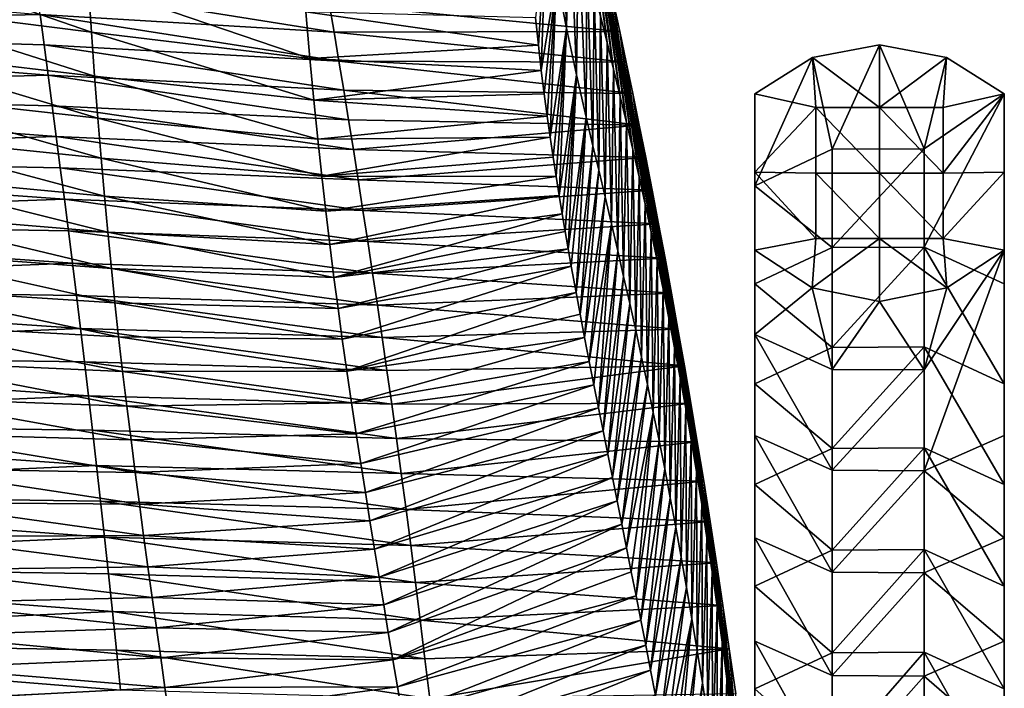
# Model space of a CAD drawing. Header units: millimetres. Extents: x 0 to 484, y -157 to 583.
# Tile 77 of 78: x 397 to 484, y 468 to 527. Entities that reach past the tile are written whole.
import ezdxf

# ---------------------------------------------------------------- set-up
doc = ezdxf.new("R2010")
doc.units = ezdxf.units.MM
doc.layers.add('Layer 01', color=7, linetype='Continuous', true_color=0x000000)

msp = doc.modelspace()

# ---------------------------------------------------------------- linework, layer by layer
at = {"layer": 'Layer 01'}
for points in [[(444.865, 541.74, 792.404), (444.539, 530.971, 799.042), (445.42, 526.453, 784.039)], [(444.865, 541.74, 792.404), (445.42, 526.453, 784.039), (445.665, 538.347, 779.273)], [(448.981, 525.189, 721.508), (447.235, 539.232, 721.211), (446.662, 541.769, 733.561)], [(448.981, 525.189, 721.508), (446.662, 541.769, 733.561), (448.399, 527.51, 732.052)], [(447.235, 539.232, 721.211), (448.981, 525.189, 721.508), (449.563, 522.836, 710.843)], [(447.235, 539.232, 721.211), (449.563, 522.836, 710.843), (447.809, 536.675, 708.865)], [(445.665, 538.347, 779.273), (445.42, 526.453, 784.039), (446.297, 522.331, 768.902)], [(445.665, 538.347, 779.273), (446.297, 522.331, 768.902), (446.455, 535.151, 766.074)], [(450.145, 520.442, 700.012), (448.382, 534.094, 696.525), (447.809, 536.675, 708.865)], [(450.145, 520.442, 700.012), (447.809, 536.675, 708.865), (449.563, 522.836, 710.843)], [(442.68, 527.371, 821.674), (442.929, 524.957, 816.414), (443.658, 536.227, 813.77)], [(442.929, 524.957, 816.414), (443.182, 522.735, 811.071), (443.658, 536.227, 813.77)], [(443.182, 522.735, 811.071), (444.539, 530.971, 799.042), (443.658, 536.227, 813.77)], [(446.455, 535.151, 766.074), (446.297, 522.331, 768.902), (447.13, 518.606, 754.336)], [(446.455, 535.151, 766.074), (447.13, 518.606, 754.336), (447.205, 532.177, 753.296)], [(450.696, 518.131, 689.628), (448.956, 531.486, 684.193), (448.382, 534.094, 696.525)], [(450.696, 518.131, 689.628), (448.382, 534.094, 696.525), (450.145, 520.442, 700.012)], [(403.532, 526.109, 817.843), (403.249, 530.441, 825.645), (383.463, 533.039, 826.558)], [(403.532, 526.109, 817.843), (383.463, 533.039, 826.558), (383.701, 528.599, 818.637)], [(347.06, 526.524, 636.842), (346.594, 532.142, 658.434), (399, 527.659, 648.091)], [(447.205, 532.177, 753.296), (447.13, 518.606, 754.336), (447.732, 516.073, 743.814)], [(447.205, 532.177, 753.296), (447.732, 516.073, 743.814), (447.837, 529.714, 742.15)], [(451.252, 515.751, 679.021), (449.528, 528.846, 671.87), (448.956, 531.486, 684.193)], [(451.252, 515.751, 679.021), (448.956, 531.486, 684.193), (450.696, 518.131, 689.628)], [(422.778, 523.783, 816.938), (422.425, 527.901, 824.617), (403.249, 530.441, 825.645)], [(422.778, 523.783, 816.938), (403.249, 530.441, 825.645), (403.532, 526.109, 817.843)], [(443.182, 522.735, 811.071), (443.438, 520.662, 805.668), (444.539, 530.971, 799.042)], [(443.438, 520.662, 805.668), (443.697, 518.708, 800.221), (444.539, 530.971, 799.042)], [(443.697, 518.708, 800.221), (443.958, 516.85, 794.741), (444.539, 530.971, 799.042)], [(443.958, 516.85, 794.741), (445.42, 526.453, 784.039), (444.539, 530.971, 799.042)], [(398.643, 530.303, 658.86), (424.497, 528.628, 659.178), (424.921, 526.105, 648.425)], [(398.643, 530.303, 658.86), (424.921, 526.105, 648.425), (399, 527.659, 648.091)], [(447.837, 529.714, 742.15), (447.732, 516.073, 743.814), (448.246, 513.943, 734.761)], [(447.837, 529.714, 742.15), (448.246, 513.943, 734.761), (448.399, 527.51, 732.052)], [(403.813, 522.217, 810.1), (403.532, 526.109, 817.843), (383.701, 528.599, 818.637)], [(403.813, 522.217, 810.1), (383.701, 528.599, 818.637), (383.939, 524.581, 810.778)], [(449.528, 528.846, 671.87), (450.101, 526.173, 659.557), (424.497, 528.628, 659.178)], [(450.101, 526.173, 659.557), (424.921, 526.105, 648.425), (424.497, 528.628, 659.178)], [(451.801, 513.35, 668.419), (450.101, 526.173, 659.557), (449.528, 528.846, 671.87)], [(451.801, 513.35, 668.419), (449.528, 528.846, 671.87), (451.252, 515.751, 679.021)], [(442.929, 524.957, 816.414), (442.68, 527.371, 821.674), (422.425, 527.901, 824.617)], [(442.929, 524.957, 816.414), (422.425, 527.901, 824.617), (422.778, 523.783, 816.938)], [(399, 527.659, 648.091), (399.356, 525, 637.326), (347.06, 526.524, 636.842)], [(399, 527.659, 648.091), (424.921, 526.105, 648.425), (425.345, 523.559, 637.679)], [(399, 527.659, 648.091), (425.345, 523.559, 637.679), (399.356, 525, 637.326)], [(448.399, 527.51, 732.052), (448.246, 513.943, 734.761), (448.803, 511.591, 724.8)], [(448.399, 527.51, 732.052), (448.803, 511.591, 724.8), (448.981, 525.189, 721.508)], [(347.06, 526.524, 636.842), (399.356, 525, 637.326), (399.714, 522.318, 626.542)], [(347.526, 520.876, 615.207), (347.06, 526.524, 636.842), (399.714, 522.318, 626.542)], [(423.126, 520.117, 809.313), (422.778, 523.783, 816.938), (403.532, 526.109, 817.843)], [(423.126, 520.117, 809.313), (403.532, 526.109, 817.843), (403.813, 522.217, 810.1)], [(450.101, 526.173, 659.557), (450.673, 523.46, 647.257), (424.921, 526.105, 648.425)], [(450.673, 523.46, 647.257), (425.345, 523.559, 637.679), (424.921, 526.105, 648.425)], [(443.958, 516.85, 794.741), (444.22, 515.072, 789.234), (445.42, 526.453, 784.039)], [(444.22, 515.072, 789.234), (444.483, 513.362, 783.714), (445.42, 526.453, 784.039)], [(445.42, 526.453, 784.039), (444.483, 513.362, 783.714), (444.749, 511.705, 778.169)], [(445.42, 526.453, 784.039), (444.749, 511.705, 778.169), (446.297, 522.331, 768.902)], [(452.342, 510.923, 657.823), (450.673, 523.46, 647.257), (450.101, 526.173, 659.557)], [(452.342, 510.923, 657.823), (450.101, 526.173, 659.557), (451.801, 513.35, 668.419)], [(448.981, 525.189, 721.508), (448.803, 511.591, 724.8), (449.363, 509.212, 714.687)], [(448.981, 525.189, 721.508), (449.363, 509.212, 714.687), (449.563, 522.836, 710.843)], [(404.102, 518.523, 802.186), (403.813, 522.217, 810.1), (383.939, 524.581, 810.778)], [(404.102, 518.523, 802.186), (383.939, 524.581, 810.778), (384.183, 520.74, 802.745)], [(399.356, 525, 637.326), (425.345, 523.559, 637.679), (425.769, 520.982, 626.916)], [(399.356, 525, 637.326), (425.769, 520.982, 626.916), (399.714, 522.318, 626.542)], [(422.778, 523.783, 816.938), (443.182, 522.735, 811.071), (442.929, 524.957, 816.414)], [(473.001, 525), (467.096, 523.862), (468.831, 515.775, 20.701)], [(467.096, 523.862), (473.001, 525), (473.001, 519.451)], [(476.936, 515.828, 20.723), (473.001, 525), (468.831, 515.775, 20.701)], [(478.906, 523.862), (473.001, 525), (476.936, 515.828, 20.723)], [(478.906, 523.862), (473.001, 519.451), (473.001, 525)], [(422.778, 523.783, 816.938), (423.126, 520.117, 809.313), (443.182, 522.735, 811.071)], [(450.673, 523.46, 647.257), (451.245, 520.706, 634.968), (425.345, 523.559, 637.679)], [(451.245, 520.706, 634.968), (425.769, 520.982, 626.916), (425.345, 523.559, 637.679)], [(452.875, 508.466, 647.233), (451.245, 520.706, 634.968), (450.673, 523.46, 647.257)], [(452.875, 508.466, 647.233), (450.673, 523.46, 647.257), (452.342, 510.923, 657.823)], [(468.831, 515.775, 20.701), (467.096, 523.862), (462.001, 512.563, 19.35)], [(467.096, 523.862), (462.001, 520.666), (462.001, 512.563, 19.35)], [(467.096, 523.862), (467.391, 519.451), (462.001, 520.666)], [(473.001, 519.451), (467.391, 519.451), (467.096, 523.862)], [(478.611, 519.451), (473.001, 519.451), (478.906, 523.862)], [(484.001, 520.666), (478.906, 523.862), (476.936, 515.828, 20.723)], [(478.906, 523.862), (484.001, 520.666), (478.611, 519.451)], [(443.438, 520.662, 805.668), (443.182, 522.735, 811.071), (423.126, 520.117, 809.313)], [(449.563, 522.836, 710.843), (449.363, 509.212, 714.687), (449.918, 506.833, 704.539)], [(449.563, 522.836, 710.843), (449.918, 506.833, 704.539), (450.145, 520.442, 700.012)], [(399.714, 522.318, 626.542), (400.071, 519.618, 615.764), (347.526, 520.876, 615.207)], [(399.714, 522.318, 626.542), (425.769, 520.982, 626.916), (426.194, 518.379, 616.162)], [(399.714, 522.318, 626.542), (426.194, 518.379, 616.162), (400.071, 519.618, 615.764)], [(423.479, 516.669, 801.522), (423.126, 520.117, 809.313), (403.813, 522.217, 810.1)], [(423.479, 516.669, 801.522), (403.813, 522.217, 810.1), (404.102, 518.523, 802.186)], [(446.297, 522.331, 768.902), (444.749, 511.705, 778.169), (445.015, 510.094, 772.61)], [(446.297, 522.331, 768.902), (445.015, 510.094, 772.61), (445.283, 508.523, 767.039)], [(446.297, 522.331, 768.902), (445.283, 508.523, 767.039), (445.552, 506.985, 761.46)], [(445.552, 506.985, 761.46), (447.13, 518.606, 754.336), (446.297, 522.331, 768.902)], [(347.526, 520.876, 615.207), (400.071, 519.618, 615.764), (400.427, 516.896, 604.994)], [(347.992, 515.194, 593.585), (347.526, 520.876, 615.207), (400.427, 516.896, 604.994)], [(451.245, 520.706, 634.968), (451.816, 517.907, 622.694), (425.769, 520.982, 626.916)], [(426.194, 518.379, 616.162), (425.769, 520.982, 626.916), (451.816, 517.907, 622.694)], [(404.395, 515.006, 794.19), (404.102, 518.523, 802.186), (384.183, 520.74, 802.745)], [(404.395, 515.006, 794.19), (384.183, 520.74, 802.745), (384.432, 517.064, 794.637)], [(423.126, 520.117, 809.313), (443.697, 518.708, 800.221), (443.438, 520.662, 805.668)], [(423.126, 520.117, 809.313), (423.479, 516.669, 801.522), (443.697, 518.708, 800.221)], [(450.145, 520.442, 700.012), (449.918, 506.833, 704.539), (450.446, 504.544, 694.789)], [(450.145, 520.442, 700.012), (450.446, 504.544, 694.789), (450.696, 518.131, 689.628)], [(451.245, 520.706, 634.968), (452.875, 508.466, 647.233), (453.401, 505.976, 636.648)], [(451.245, 520.706, 634.968), (453.401, 505.976, 636.648), (451.816, 517.907, 622.694)], [(462.001, 513.772), (462.001, 520.666), (467.391, 519.451)], [(462.001, 512.563, 19.35), (462.001, 520.666), (462.001, 513.772)], [(484.001, 520.666), (476.936, 515.828, 20.723), (476.936, 507.157, 41.247)], [(484.001, 520.666), (476.936, 507.157, 41.247), (484.001, 503.897, 39.863)], [(484.001, 520.666), (484.001, 513.772), (478.611, 513.676)], [(484.001, 520.666), (478.611, 513.676), (478.611, 519.451)], [(484.001, 520.666), (484.001, 503.897, 39.863), (484.001, 513.772)], [(400.071, 519.618, 615.764), (426.194, 518.379, 616.162), (426.617, 515.746, 605.419)], [(400.071, 519.618, 615.764), (426.617, 515.746, 605.419), (400.427, 516.896, 604.994)], [(467.391, 519.451), (467.391, 513.676), (462.001, 513.772)], [(467.391, 519.451), (473.001, 519.451), (473.001, 513.676)], [(467.391, 519.451), (473.001, 513.676), (467.391, 513.676)], [(473.001, 519.451), (478.611, 519.451), (478.611, 513.676)], [(473.001, 519.451), (478.611, 513.676), (473.001, 513.676)], [(423.835, 513.408, 793.641), (423.479, 516.669, 801.522), (404.102, 518.523, 802.186)], [(423.835, 513.408, 793.641), (404.102, 518.523, 802.186), (404.395, 515.006, 794.19)], [(423.479, 516.669, 801.522), (443.958, 516.85, 794.741), (443.697, 518.708, 800.221)], [(451.816, 517.907, 622.694), (426.617, 515.746, 605.419), (426.194, 518.379, 616.162)], [(445.822, 505.476, 755.874), (447.13, 518.606, 754.336), (445.552, 506.985, 761.46)], [(446.249, 503.137, 747.057), (447.13, 518.606, 754.336), (445.822, 505.476, 755.874)], [(446.249, 503.137, 747.057), (447.732, 516.073, 743.814), (447.13, 518.606, 754.336)], [(451.816, 517.907, 622.694), (452.387, 515.058, 610.438), (426.617, 515.746, 605.419)], [(450.696, 518.131, 689.628), (450.446, 504.544, 694.789), (450.981, 502.188, 684.806)], [(450.696, 518.131, 689.628), (450.981, 502.188, 684.806), (451.252, 515.751, 679.021)], [(454.43, 500.882, 615.502), (452.387, 515.058, 610.438), (451.816, 517.907, 622.694)], [(454.43, 500.882, 615.502), (451.816, 517.907, 622.694), (453.919, 503.449, 626.071)], [(451.816, 517.907, 622.694), (453.401, 505.976, 636.648), (453.919, 503.449, 626.071)], [(400.427, 516.896, 604.994), (400.784, 514.151, 594.232), (347.992, 515.194, 593.585)], [(404.691, 511.642, 786.153), (404.395, 515.006, 794.19), (384.432, 517.064, 794.637)], [(404.691, 511.642, 786.153), (384.432, 517.064, 794.637), (384.685, 513.527, 786.487)], [(400.427, 516.896, 604.994), (426.617, 515.746, 605.419), (427.041, 513.082, 594.686)], [(400.427, 516.896, 604.994), (427.041, 513.082, 594.686), (400.784, 514.151, 594.232)], [(423.479, 516.669, 801.522), (423.835, 513.408, 793.641), (443.958, 516.85, 794.741)], [(444.22, 515.072, 789.234), (443.958, 516.85, 794.741), (423.835, 513.408, 793.641)], [(427.041, 513.082, 594.686), (426.617, 515.746, 605.419), (452.387, 515.058, 610.438)], [(446.609, 501.225, 739.662), (447.732, 516.073, 743.814), (446.249, 503.137, 747.057)], [(446.609, 501.225, 739.662), (448.246, 513.943, 734.761), (447.732, 516.073, 743.814)], [(451.252, 515.751, 679.021), (450.981, 502.188, 684.806), (451.509, 499.819, 674.833)], [(451.252, 515.751, 679.021), (451.509, 499.819, 674.833), (451.801, 513.35, 668.419)], [(468.831, 507.105, 41.224), (468.831, 515.775, 20.701), (462.001, 512.563, 19.35)], [(468.831, 507.105, 41.224), (476.936, 507.157, 41.247), (476.936, 515.828, 20.723)], [(468.831, 507.105, 41.224), (476.936, 515.828, 20.723), (468.831, 515.775, 20.701)], [(347.992, 515.194, 593.585), (400.784, 514.151, 594.232), (401.14, 511.38, 583.479)], [(348.457, 509.459, 571.975), (347.992, 515.194, 593.585), (401.14, 511.38, 583.479)], [(424.192, 510.31, 785.719), (423.835, 513.408, 793.641), (404.395, 515.006, 794.19)], [(424.192, 510.31, 785.719), (404.395, 515.006, 794.19), (404.691, 511.642, 786.153)], [(423.835, 513.408, 793.641), (444.483, 513.362, 783.714), (444.22, 515.072, 789.234)], [(427.041, 513.082, 594.686), (452.387, 515.058, 610.438), (452.957, 512.158, 598.203)], [(452.387, 515.058, 610.438), (454.43, 500.882, 615.502), (454.933, 498.271, 604.943)], [(452.387, 515.058, 610.438), (454.933, 498.271, 604.943), (452.957, 512.158, 598.203)], [(400.784, 514.151, 594.232), (427.041, 513.082, 594.686), (427.464, 510.383, 583.965)], [(400.784, 514.151, 594.232), (427.464, 510.383, 583.965), (401.14, 511.38, 583.479)], [(446.998, 499.191, 731.694), (448.246, 513.943, 734.761), (446.609, 501.225, 739.662)], [(446.998, 499.191, 731.694), (448.803, 511.591, 724.8), (448.246, 513.943, 734.761)], [(404.986, 508.454, 778.205), (404.691, 511.642, 786.153), (384.685, 513.527, 786.487)], [(404.986, 508.454, 778.205), (384.685, 513.527, 786.487), (384.938, 510.157, 778.432)], [(423.835, 513.408, 793.641), (424.192, 510.31, 785.719), (444.483, 513.362, 783.714)], [(424.192, 510.31, 785.719), (444.749, 511.705, 778.169), (444.483, 513.362, 783.714)], [(452.957, 512.158, 598.203), (427.464, 510.383, 583.965), (427.041, 513.082, 594.686)], [(451.801, 513.35, 668.419), (451.509, 499.819, 674.833), (452.032, 497.432, 664.869)], [(451.801, 513.35, 668.419), (452.032, 497.432, 664.869), (452.342, 510.923, 657.823)], [(462.001, 513.772), (467.391, 513.676), (467.391, 507.901)], [(462.001, 513.772), (462.001, 506.878), (462.001, 512.563, 19.35)], [(467.391, 507.901), (462.001, 506.878), (462.001, 513.772)], [(467.391, 513.676), (473.001, 513.676), (473.001, 507.901)], [(467.391, 513.676), (473.001, 507.901), (467.391, 507.901)], [(473.001, 513.676), (478.611, 513.676), (478.611, 507.901)], [(473.001, 513.676), (478.611, 507.901), (473.001, 507.901)], [(484.001, 513.772), (484.001, 506.878), (478.611, 507.901)], [(484.001, 513.772), (478.611, 507.901), (478.611, 513.676)], [(484.001, 513.772), (484.001, 503.897, 39.863), (484.001, 506.878)], [(452.957, 512.158, 598.203), (453.526, 509.199, 585.977), (427.464, 510.383, 583.965)], [(455.429, 495.614, 594.393), (453.526, 509.199, 585.977), (452.957, 512.158, 598.203)], [(455.429, 495.614, 594.393), (452.957, 512.158, 598.203), (454.933, 498.271, 604.943)], [(468.831, 507.105, 41.224), (462.001, 512.563, 19.35), (462.001, 503.897, 39.863)], [(462.001, 512.563, 19.35), (462.001, 499.438, 13.958), (462.001, 490.531, 30.4)], [(462.001, 503.897, 39.863), (462.001, 512.563, 19.35), (462.001, 490.531, 30.4)], [(462.001, 499.438, 13.958), (462.001, 512.563, 19.35), (462.001, 506.878)], [(401.14, 511.38, 583.479), (401.496, 508.578, 572.724), (348.457, 509.459, 571.975)], [(401.14, 511.38, 583.479), (427.464, 510.383, 583.965), (427.887, 507.645, 573.242)], [(401.14, 511.38, 583.479), (427.887, 507.645, 573.242), (401.496, 508.578, 572.724)], [(424.544, 507.39, 777.884), (424.192, 510.31, 785.719), (404.691, 511.642, 786.153)], [(424.544, 507.39, 777.884), (404.691, 511.642, 786.153), (404.986, 508.454, 778.205)], [(424.192, 510.31, 785.719), (424.544, 507.39, 777.884), (444.749, 511.705, 778.169)], [(424.544, 507.39, 777.884), (445.015, 510.094, 772.61), (444.749, 511.705, 778.169)], [(446.998, 499.191, 731.694), (447.409, 497.069, 723.316), (448.803, 511.591, 724.8)], [(447.409, 497.069, 723.316), (449.363, 509.212, 714.687), (448.803, 511.591, 724.8)], [(453.526, 509.199, 585.977), (427.887, 507.645, 573.242), (427.464, 510.383, 583.965)], [(452.342, 510.923, 657.823), (452.032, 497.432, 664.869), (452.548, 495.02, 654.906)], [(452.342, 510.923, 657.823), (452.548, 495.02, 654.906), (452.875, 508.466, 647.233)], [(405.296, 505.262, 769.943), (404.986, 508.454, 778.205), (384.938, 510.157, 778.432)], [(405.296, 505.262, 769.943), (384.938, 510.157, 778.432), (385.205, 506.768, 770.063)], [(424.544, 507.39, 777.884), (424.91, 504.481, 769.735), (445.015, 510.094, 772.61)], [(424.91, 504.481, 769.735), (445.283, 508.523, 767.039), (445.015, 510.094, 772.61)], [(348.457, 509.459, 571.975), (401.496, 508.578, 572.724), (401.852, 505.743, 561.972)], [(348.921, 503.649, 550.376), (348.457, 509.459, 571.975), (401.852, 505.743, 561.972)], [(453.526, 509.199, 585.977), (454.096, 506.175, 573.752), (427.887, 507.645, 573.242)], [(447.409, 497.069, 723.316), (447.816, 495.001, 715.081), (449.363, 509.212, 714.687)], [(449.363, 509.212, 714.687), (447.816, 495.001, 715.081), (448.219, 492.972, 706.951)], [(449.363, 509.212, 714.687), (448.219, 492.972, 706.951), (449.918, 506.833, 704.539)], [(455.917, 492.907, 583.86), (454.096, 506.175, 573.752), (453.526, 509.199, 585.977)], [(455.917, 492.907, 583.86), (453.526, 509.199, 585.977), (455.429, 495.614, 594.393)], [(401.496, 508.578, 572.724), (427.887, 507.645, 573.242), (428.31, 504.865, 562.524)], [(401.496, 508.578, 572.724), (428.31, 504.865, 562.524), (401.852, 505.743, 561.972)], [(424.91, 504.481, 769.735), (424.544, 507.39, 777.884), (404.986, 508.454, 778.205)], [(424.91, 504.481, 769.735), (404.986, 508.454, 778.205), (405.296, 505.262, 769.943)], [(424.91, 504.481, 769.735), (445.552, 506.985, 761.46), (445.283, 508.523, 767.039)], [(452.875, 508.466, 647.233), (452.548, 495.02, 654.906), (453.058, 492.579, 644.946)], [(452.875, 508.466, 647.233), (453.058, 492.579, 644.946), (453.401, 505.976, 636.648)], [(467.064, 503.554), (462.001, 506.878), (467.391, 507.901)], [(467.064, 503.554), (473.001, 507.901), (473.001, 502.352)], [(467.064, 503.554), (467.391, 507.901), (473.001, 507.901)], [(478.611, 507.901), (478.938, 503.554), (473.001, 507.901)], [(473.001, 502.352), (473.001, 507.901), (478.938, 503.554)], [(478.611, 507.901), (484.001, 506.878), (478.938, 503.554)], [(424.91, 504.481, 769.735), (425.267, 501.734, 761.743), (445.552, 506.985, 761.46)], [(425.267, 501.734, 761.743), (445.822, 505.476, 755.874), (445.552, 506.985, 761.46)], [(454.096, 506.175, 573.752), (428.31, 504.865, 562.524), (427.887, 507.645, 573.242)], [(468.831, 498.289, 61.892), (468.831, 507.105, 41.224), (462.001, 503.897, 39.863)], [(468.831, 498.289, 61.892), (476.936, 498.342, 61.915), (476.936, 507.157, 41.247)], [(468.831, 498.289, 61.892), (476.936, 507.157, 41.247), (468.831, 507.105, 41.224)], [(484.001, 495.086, 60.519), (484.001, 503.897, 39.863), (476.936, 507.157, 41.247)], [(484.001, 495.086, 60.519), (476.936, 507.157, 41.247), (476.936, 498.342, 61.915)], [(405.602, 502.23, 761.835), (405.296, 505.262, 769.943), (385.205, 506.768, 770.063)], [(405.602, 502.23, 761.835), (385.205, 506.768, 770.063), (385.47, 503.533, 761.843)], [(454.096, 506.175, 573.752), (454.666, 503.085, 561.537), (428.31, 504.865, 562.524)], [(448.626, 490.935, 698.781), (449.918, 506.833, 704.539), (448.219, 492.972, 706.951)], [(448.626, 490.935, 698.781), (450.446, 504.544, 694.789), (449.918, 506.833, 704.539)], [(456.397, 490.148, 573.34), (454.666, 503.085, 561.537), (454.096, 506.175, 573.752)], [(456.397, 490.148, 573.34), (454.096, 506.175, 573.752), (455.917, 492.907, 583.86)], [(462.001, 499.438, 13.958), (462.001, 506.878), (467.064, 503.554)], [(484.001, 506.878), (484.001, 490.531, 30.4), (476.936, 487.422, 28.703)], [(484.001, 506.878), (476.936, 487.422, 28.703), (476.936, 496.318, 12.282)], [(478.938, 503.554), (484.001, 506.878), (476.936, 496.318, 12.282)], [(484.001, 506.878), (484.001, 503.897, 39.863), (484.001, 490.531, 30.4)], [(401.852, 505.743, 561.972), (402.207, 502.876, 551.234), (348.921, 503.649, 550.376)], [(401.852, 505.743, 561.972), (428.31, 504.865, 562.524), (428.732, 502.043, 551.821)], [(401.852, 505.743, 561.972), (428.732, 502.043, 551.821), (402.207, 502.876, 551.234)], [(425.267, 501.734, 761.743), (424.91, 504.481, 769.735), (405.296, 505.262, 769.943)], [(425.267, 501.734, 761.743), (405.296, 505.262, 769.943), (405.602, 502.23, 761.835)], [(425.267, 501.734, 761.743), (425.634, 499.02, 753.551), (445.822, 505.476, 755.874)], [(425.634, 499.02, 753.551), (446.249, 503.137, 747.057), (445.822, 505.476, 755.874)], [(453.401, 505.976, 636.648), (453.058, 492.579, 644.946), (453.563, 490.106, 634.994)], [(453.401, 505.976, 636.648), (453.563, 490.106, 634.994), (453.919, 503.449, 626.071)], [(454.666, 503.085, 561.537), (428.732, 502.043, 551.821), (428.31, 504.865, 562.524)], [(449.036, 488.889, 690.582), (450.446, 504.544, 694.789), (448.626, 490.935, 698.781)], [(449.036, 488.889, 690.582), (450.981, 502.188, 684.806), (450.446, 504.544, 694.789)], [(348.921, 503.649, 550.376), (402.207, 502.876, 551.234), (402.563, 499.971, 540.501)], [(349.386, 497.745, 528.802), (348.921, 503.649, 550.376), (402.563, 499.971, 540.501)], [(405.92, 499.231, 753.546), (405.602, 502.23, 761.835), (385.47, 503.533, 761.843)], [(405.92, 499.231, 753.546), (385.47, 503.533, 761.843), (385.747, 500.324, 753.463)], [(453.919, 503.449, 626.071), (453.563, 490.106, 634.994), (454.061, 487.596, 625.049)], [(453.919, 503.449, 626.071), (454.061, 487.596, 625.049), (454.43, 500.882, 615.502)], [(468.831, 498.289, 61.892), (462.001, 503.897, 39.863), (462.001, 495.086, 60.519)], [(462.001, 503.897, 39.863), (462.001, 481.518, 46.784), (462.001, 495.086, 60.519)], [(462.001, 481.518, 46.784), (462.001, 503.897, 39.863), (462.001, 490.531, 30.4)], [(462.001, 499.438, 13.958), (467.064, 503.554), (468.831, 496.368, 12.309)], [(467.064, 503.554), (473.001, 502.352), (468.831, 496.368, 12.309)], [(473.001, 502.352), (478.938, 503.554), (476.936, 496.318, 12.282)], [(484.001, 503.897, 39.863), (484.001, 495.086, 60.519), (484.001, 481.518, 46.784)], [(484.001, 503.897, 39.863), (484.001, 481.518, 46.784), (484.001, 490.531, 30.4)], [(402.207, 502.876, 551.234), (428.732, 502.043, 551.821), (429.155, 499.175, 541.122)], [(402.207, 502.876, 551.234), (429.155, 499.175, 541.122), (402.563, 499.971, 540.501)], [(425.634, 499.02, 753.551), (426.034, 496.221, 744.738), (446.249, 503.137, 747.057)], [(426.034, 496.221, 744.738), (446.609, 501.225, 739.662), (446.249, 503.137, 747.057)], [(454.666, 503.085, 561.537), (455.235, 499.926, 549.343), (428.732, 502.043, 551.821)], [(456.869, 487.333, 562.837), (455.235, 499.926, 549.343), (454.666, 503.085, 561.537)], [(456.869, 487.333, 562.837), (454.666, 503.085, 561.537), (456.397, 490.148, 573.34)], [(425.634, 499.02, 753.551), (425.267, 501.734, 761.743), (405.602, 502.23, 761.835)], [(425.634, 499.02, 753.551), (405.602, 502.23, 761.835), (405.92, 499.231, 753.546)], [(455.235, 499.926, 549.343), (429.155, 499.175, 541.122), (428.732, 502.043, 551.821)], [(449.448, 486.841, 682.395), (450.981, 502.188, 684.806), (449.036, 488.889, 690.582)], [(449.448, 486.841, 682.395), (451.509, 499.819, 674.833), (450.981, 502.188, 684.806)], [(473.001, 502.352), (476.936, 496.318, 12.282), (468.831, 496.368, 12.309)], [(426.034, 496.221, 744.738), (446.998, 499.191, 731.694), (446.609, 501.225, 739.662)], [(454.43, 500.882, 615.502), (454.061, 487.596, 625.049), (454.554, 485.046, 615.111)], [(454.43, 500.882, 615.502), (454.554, 485.046, 615.111), (454.933, 498.271, 604.943)], [(402.563, 499.971, 540.501), (402.919, 497.025, 529.775), (349.386, 497.745, 528.802)], [(406.272, 496.174, 744.764), (405.92, 499.231, 753.546), (385.747, 500.324, 753.463)], [(406.272, 496.174, 744.764), (385.747, 500.324, 753.463), (386.054, 497.081, 744.706)], [(402.563, 499.971, 540.501), (429.155, 499.175, 541.122), (429.577, 496.257, 530.434)], [(402.563, 499.971, 540.501), (429.577, 496.257, 530.434), (402.919, 497.025, 529.775)], [(426.034, 496.221, 744.738), (425.634, 499.02, 753.551), (405.92, 499.231, 753.546)], [(426.034, 496.221, 744.738), (405.92, 499.231, 753.546), (406.272, 496.174, 744.764)], [(426.034, 496.221, 744.738), (426.452, 493.419, 735.61), (446.998, 499.191, 731.694)], [(426.452, 493.419, 735.61), (447.409, 497.069, 723.316), (446.998, 499.191, 731.694)], [(455.235, 499.926, 549.343), (455.804, 496.694, 537.167), (429.155, 499.175, 541.122)], [(455.804, 496.694, 537.167), (429.577, 496.257, 530.434), (429.155, 499.175, 541.122)], [(449.862, 484.785, 674.218), (451.509, 499.819, 674.833), (449.448, 486.841, 682.395)], [(449.862, 484.785, 674.218), (452.032, 497.432, 664.869), (451.509, 499.819, 674.833)], [(457.334, 484.459, 552.35), (455.804, 496.694, 537.167), (455.235, 499.926, 549.343)], [(457.334, 484.459, 552.35), (455.235, 499.926, 549.343), (456.869, 487.333, 562.837)], [(468.831, 487.473, 28.73), (462.001, 490.531, 30.4), (462.001, 499.438, 13.958)], [(468.831, 487.473, 28.73), (462.001, 499.438, 13.958), (468.831, 496.368, 12.309)], [(454.933, 498.271, 604.943), (454.554, 485.046, 615.111), (455.041, 482.452, 605.181)], [(454.933, 498.271, 604.943), (455.041, 482.452, 605.181), (455.429, 495.614, 594.393)], [(468.831, 489.399, 82.527), (468.831, 498.289, 61.892), (462.001, 495.086, 60.519)], [(468.831, 489.399, 82.527), (476.936, 489.451, 82.55), (476.936, 498.342, 61.915)], [(468.831, 489.399, 82.527), (476.936, 498.342, 61.915), (468.831, 498.289, 61.892)], [(484.001, 486.201, 81.142), (484.001, 495.086, 60.519), (476.936, 498.342, 61.915)], [(484.001, 486.201, 81.142), (476.936, 498.342, 61.915), (476.936, 489.451, 82.55)], [(349.386, 497.745, 528.802), (402.919, 497.025, 529.775), (403.274, 494.038, 519.063)], [(349.849, 491.719, 507.257), (349.386, 497.745, 528.802), (403.274, 494.038, 519.063)], [(450.278, 482.716, 666.042), (452.032, 497.432, 664.869), (449.862, 484.785, 674.218)], [(450.278, 482.716, 666.042), (452.548, 495.02, 654.906), (452.032, 497.432, 664.869)], [(406.643, 493.132, 735.738), (406.272, 496.174, 744.764), (386.054, 497.081, 744.706)], [(406.643, 493.132, 735.738), (386.054, 497.081, 744.706), (386.38, 493.864, 735.772)], [(402.919, 497.025, 529.775), (429.577, 496.257, 530.434), (429.999, 493.289, 519.76)], [(402.919, 497.025, 529.775), (429.999, 493.289, 519.76), (403.274, 494.038, 519.063)], [(426.452, 493.419, 735.61), (426.868, 490.694, 726.498), (447.409, 497.069, 723.316)], [(426.868, 490.694, 726.498), (447.816, 495.001, 715.081), (447.409, 497.069, 723.316)], [(455.804, 496.694, 537.167), (429.999, 493.289, 519.76), (429.577, 496.257, 530.434)], [(455.804, 496.694, 537.167), (456.372, 493.383, 525.003), (429.999, 493.289, 519.76)], [(457.791, 481.522, 541.88), (456.372, 493.383, 525.003), (455.804, 496.694, 537.167)], [(457.791, 481.522, 541.88), (455.804, 496.694, 537.167), (457.334, 484.459, 552.35)], [(426.452, 493.419, 735.61), (426.034, 496.221, 744.738), (406.272, 496.174, 744.764)], [(426.452, 493.419, 735.61), (406.272, 496.174, 744.764), (406.643, 493.132, 735.738)], [(455.429, 495.614, 594.393), (455.041, 482.452, 605.181), (455.521, 479.812, 595.269)], [(455.429, 495.614, 594.393), (455.521, 479.812, 595.269), (455.917, 492.907, 583.86)], [(468.831, 487.473, 28.73), (468.831, 496.368, 12.309), (476.936, 496.318, 12.282)], [(468.831, 487.473, 28.73), (476.936, 496.318, 12.282), (476.936, 487.422, 28.703)], [(426.868, 490.694, 726.498), (427.275, 488.07, 717.545), (447.816, 495.001, 715.081)], [(427.275, 488.07, 717.545), (448.219, 492.972, 706.951), (447.816, 495.001, 715.081)], [(452.548, 495.02, 654.906), (450.278, 482.716, 666.042), (450.696, 480.629, 657.869)], [(452.548, 495.02, 654.906), (450.696, 480.629, 657.869), (453.058, 492.579, 644.946)], [(468.831, 489.399, 82.527), (462.001, 495.086, 60.519), (462.001, 486.201, 81.142)], [(462.001, 486.201, 81.142), (462.001, 495.086, 60.519), (462.001, 472.404, 63.112)], [(462.001, 495.086, 60.519), (462.001, 481.518, 46.784), (462.001, 472.404, 63.112)], [(484.001, 495.086, 60.519), (484.001, 472.404, 63.112), (484.001, 481.518, 46.784)], [(484.001, 472.404, 63.112), (484.001, 495.086, 60.519), (484.001, 486.201, 81.142)], [(403.274, 494.038, 519.063), (403.628, 491.003, 508.359), (349.849, 491.719, 507.257)], [(403.274, 494.038, 519.063), (429.999, 493.289, 519.76), (430.42, 490.268, 509.098)], [(403.274, 494.038, 519.063), (430.42, 490.268, 509.098), (403.628, 491.003, 508.359)], [(407.017, 490.164, 726.722), (406.643, 493.132, 735.738), (386.38, 493.864, 735.772)], [(407.017, 490.164, 726.722), (386.38, 493.864, 735.772), (386.71, 490.713, 726.841)], [(426.868, 490.694, 726.498), (426.452, 493.419, 735.61), (406.643, 493.132, 735.738)], [(426.868, 490.694, 726.498), (406.643, 493.132, 735.738), (407.017, 490.164, 726.722)], [(456.372, 493.383, 525.003), (430.42, 490.268, 509.098), (429.999, 493.289, 519.76)], [(456.372, 493.383, 525.003), (456.94, 489.991, 512.859), (430.42, 490.268, 509.098)], [(458.241, 478.519, 531.428), (456.94, 489.991, 512.859), (456.372, 493.383, 525.003)], [(458.241, 478.519, 531.428), (456.372, 493.383, 525.003), (457.791, 481.522, 541.88)], [(427.275, 488.07, 717.545), (427.676, 485.517, 708.669), (448.219, 492.972, 706.951)], [(427.676, 485.517, 708.669), (448.626, 490.935, 698.781), (448.219, 492.972, 706.951)], [(453.058, 492.579, 644.946), (450.696, 480.629, 657.869), (451.116, 478.524, 649.701)], [(451.539, 476.395, 641.541), (453.058, 492.579, 644.946), (451.116, 478.524, 649.701)], [(451.539, 476.395, 641.541), (453.563, 490.106, 634.994), (453.058, 492.579, 644.946)], [(455.917, 492.907, 583.86), (455.521, 479.812, 595.269), (455.996, 477.122, 585.375)], [(455.917, 492.907, 583.86), (455.996, 477.122, 585.375), (456.397, 490.148, 573.34)], [(349.849, 491.719, 507.257), (403.628, 491.003, 508.359), (403.983, 487.905, 497.619)], [(350.313, 485.507, 485.647), (349.849, 491.719, 507.257), (403.983, 487.905, 497.619)], [(407.385, 487.286, 717.823), (407.017, 490.164, 726.722), (386.71, 490.713, 726.841)], [(407.385, 487.286, 717.823), (386.71, 490.713, 726.841), (387.035, 487.637, 717.992)], [(403.628, 491.003, 508.359), (430.42, 490.268, 509.098), (430.843, 487.176, 498.406)], [(403.628, 491.003, 508.359), (430.843, 487.176, 498.406), (403.983, 487.905, 497.619)], [(427.275, 488.07, 717.545), (426.868, 490.694, 726.498), (407.017, 490.164, 726.722)], [(427.676, 485.517, 708.669), (428.078, 483.003, 699.781), (448.626, 490.935, 698.781)], [(428.078, 483.003, 699.781), (449.036, 488.889, 690.582), (448.626, 490.935, 698.781)], [(468.831, 478.47, 45.095), (462.001, 481.518, 46.784), (462.001, 490.531, 30.4)], [(468.831, 478.47, 45.095), (462.001, 490.531, 30.4), (468.831, 487.473, 28.73)], [(484.001, 481.518, 46.784), (476.936, 487.422, 28.703), (484.001, 490.531, 30.4)], [(427.275, 488.07, 717.545), (407.017, 490.164, 726.722), (407.385, 487.286, 717.823)], [(456.94, 489.991, 512.859), (430.843, 487.176, 498.406), (430.42, 490.268, 509.098)], [(456.94, 489.991, 512.859), (457.506, 486.517, 500.741), (430.843, 487.176, 498.406)], [(451.963, 474.242, 633.387), (453.563, 490.106, 634.994), (451.539, 476.395, 641.541)], [(451.963, 474.242, 633.387), (454.061, 487.596, 625.049), (453.563, 490.106, 634.994)], [(456.397, 490.148, 573.34), (455.996, 477.122, 585.375), (456.464, 474.379, 575.499)], [(456.397, 490.148, 573.34), (456.464, 474.379, 575.499), (456.869, 487.333, 562.837)], [(458.683, 475.447, 520.996), (457.506, 486.517, 500.741), (456.94, 489.991, 512.859)], [(458.683, 475.447, 520.996), (456.94, 489.991, 512.859), (458.241, 478.519, 531.428)], [(428.078, 483.003, 699.781), (428.483, 480.513, 690.845), (449.036, 488.889, 690.582)], [(428.483, 480.513, 690.845), (449.448, 486.841, 682.395), (449.036, 488.889, 690.582)], [(468.831, 480.428, 103.126), (468.831, 489.399, 82.527), (462.001, 486.201, 81.142)], [(468.831, 480.428, 103.126), (476.936, 480.481, 103.149), (476.936, 489.451, 82.55)], [(468.831, 480.428, 103.126), (476.936, 489.451, 82.55), (468.831, 489.399, 82.527)], [(484.001, 477.236, 101.729), (484.001, 486.201, 81.142), (476.936, 489.451, 82.55)], [(484.001, 477.236, 101.729), (476.936, 489.451, 82.55), (476.936, 480.481, 103.149)], [(403.983, 487.905, 497.619), (404.339, 484.753, 486.901), (350.313, 485.507, 485.647)], [(403.983, 487.905, 497.619), (430.843, 487.176, 498.406), (431.265, 484.024, 487.737)], [(403.983, 487.905, 497.619), (431.265, 484.024, 487.737), (404.339, 484.753, 486.901)], [(427.676, 485.517, 708.669), (427.275, 488.07, 717.545), (407.385, 487.286, 717.823)], [(407.752, 484.475, 708.979), (407.385, 487.286, 717.823), (387.035, 487.637, 717.992)], [(407.752, 484.475, 708.979), (387.035, 487.637, 717.992), (387.361, 484.619, 709.177)], [(427.676, 485.517, 708.669), (407.385, 487.286, 717.823), (407.752, 484.475, 708.979)], [(457.506, 486.517, 500.741), (431.265, 484.024, 487.737), (430.843, 487.176, 498.406)], [(454.061, 487.596, 625.049), (451.963, 474.242, 633.387), (452.389, 472.06, 625.241)], [(454.061, 487.596, 625.049), (452.389, 472.06, 625.241), (454.554, 485.046, 615.111)], [(456.869, 487.333, 562.837), (456.464, 474.379, 575.499), (456.927, 471.579, 565.638)], [(456.869, 487.333, 562.837), (456.927, 471.579, 565.638), (457.334, 484.459, 552.35)], [(468.831, 478.47, 45.095), (468.831, 487.473, 28.73), (476.936, 487.422, 28.703)], [(468.831, 478.47, 45.095), (476.936, 487.422, 28.703), (476.936, 478.421, 45.068)], [(484.001, 481.518, 46.784), (476.936, 478.421, 45.068), (476.936, 487.422, 28.703)], [(428.483, 480.513, 690.845), (428.889, 478.044, 681.881), (449.448, 486.841, 682.395)], [(428.889, 478.044, 681.881), (449.862, 484.785, 674.218), (449.448, 486.841, 682.395)], [(457.506, 486.517, 500.741), (458.072, 482.954, 488.655), (431.265, 484.024, 487.737)], [(457.506, 486.517, 500.741), (458.683, 475.447, 520.996), (459.117, 472.302, 510.586)], [(457.506, 486.517, 500.741), (459.117, 472.302, 510.586), (458.072, 482.954, 488.655)], [(468.831, 480.428, 103.126), (462.001, 486.201, 81.142), (462.001, 477.236, 101.729)], [(462.001, 486.201, 81.142), (462.001, 472.404, 63.112), (462.001, 463.186, 79.382)], [(462.001, 477.236, 101.729), (462.001, 486.201, 81.142), (462.001, 463.186, 79.382)], [(484.001, 486.201, 81.142), (484.001, 463.186, 79.382), (484.001, 472.404, 63.112)], [(484.001, 477.236, 101.729), (484.001, 463.186, 79.382), (484.001, 486.201, 81.142)], [(350.313, 485.507, 485.647), (404.339, 484.753, 486.901), (404.692, 481.573, 476.301)], [(350.772, 479.159, 464.32), (350.313, 485.507, 485.647), (404.692, 481.573, 476.301)], [(428.078, 483.003, 699.781), (427.676, 485.517, 708.669), (407.752, 484.475, 708.979)], [(408.122, 481.706, 700.122), (407.752, 484.475, 708.979), (387.361, 484.619, 709.177)], [(408.122, 481.706, 700.122), (387.361, 484.619, 709.177), (387.69, 481.641, 700.349)], [(404.339, 484.753, 486.901), (431.265, 484.024, 487.737), (431.684, 480.836, 477.184)], [(404.339, 484.753, 486.901), (431.684, 480.836, 477.184), (404.692, 481.573, 476.301)], [(428.078, 483.003, 699.781), (407.752, 484.475, 708.979), (408.122, 481.706, 700.122)], [(428.889, 478.044, 681.881), (429.294, 475.599, 672.914), (449.862, 484.785, 674.218)], [(429.294, 475.599, 672.914), (450.278, 482.716, 666.042), (449.862, 484.785, 674.218)], [(452.818, 469.846, 617.105), (454.554, 485.046, 615.111), (452.389, 472.06, 625.241)], [(452.818, 469.846, 617.105), (455.041, 482.452, 605.181), (454.554, 485.046, 615.111)], [(457.334, 484.459, 552.35), (456.927, 471.579, 565.638), (457.383, 468.716, 555.795)], [(457.334, 484.459, 552.35), (457.383, 468.716, 555.795), (457.791, 481.522, 541.88)], [(458.072, 482.954, 488.655), (431.684, 480.836, 477.184), (431.265, 484.024, 487.737)], [(428.483, 480.513, 690.845), (428.078, 483.003, 699.781), (408.122, 481.706, 700.122)], [(429.294, 475.599, 672.914), (429.699, 473.175, 663.964), (450.278, 482.716, 666.042)], [(429.699, 473.175, 663.964), (450.696, 480.629, 657.869), (450.278, 482.716, 666.042)], [(458.072, 482.954, 488.655), (458.639, 479.3, 476.602), (431.684, 480.836, 477.184)], [(458.072, 482.954, 488.655), (459.117, 472.302, 510.586), (459.544, 469.081, 500.196)], [(458.072, 482.954, 488.655), (459.544, 469.081, 500.196), (459.962, 465.779, 489.831)], [(458.072, 482.954, 488.655), (459.962, 465.779, 489.831), (458.639, 479.3, 476.602)], [(453.249, 467.6, 608.978), (455.041, 482.452, 605.181), (452.818, 469.846, 617.105)], [(453.249, 467.6, 608.978), (455.521, 479.812, 595.269), (455.041, 482.452, 605.181)], [(404.692, 481.573, 476.301), (405.042, 478.332, 465.725), (350.772, 479.159, 464.32)], [(408.496, 478.968, 691.227), (408.122, 481.706, 700.122), (387.69, 481.641, 700.349)], [(408.496, 478.968, 691.227), (387.69, 481.641, 700.349), (388.023, 478.696, 691.491)], [(404.692, 481.573, 476.301), (431.684, 480.836, 477.184), (432.101, 477.584, 466.655)], [(404.692, 481.573, 476.301), (432.101, 477.584, 466.655), (405.042, 478.332, 465.725)], [(428.483, 480.513, 690.845), (408.122, 481.706, 700.122), (408.496, 478.968, 691.227)], [(457.791, 481.522, 541.88), (457.383, 468.716, 555.795), (457.834, 465.789, 545.971)], [(457.791, 481.522, 541.88), (457.834, 465.789, 545.971), (458.241, 478.519, 531.428)], [(468.831, 469.366, 61.404), (462.001, 472.404, 63.112), (462.001, 481.518, 46.784)], [(468.831, 469.366, 61.404), (462.001, 481.518, 46.784), (468.831, 478.47, 45.095)], [(484.001, 472.404, 63.112), (476.936, 478.421, 45.068), (484.001, 481.518, 46.784)], [(428.889, 478.044, 681.881), (428.483, 480.513, 690.845), (408.496, 478.968, 691.227)], [(429.699, 473.175, 663.964), (430.103, 470.766, 655.024), (450.696, 480.629, 657.869)], [(430.103, 470.766, 655.024), (451.116, 478.524, 649.701), (450.696, 480.629, 657.869)], [(458.639, 479.3, 476.602), (432.101, 477.584, 466.655), (431.684, 480.836, 477.184)], [(468.831, 471.371, 123.688), (468.831, 480.428, 103.126), (462.001, 477.236, 101.729)], [(468.831, 471.371, 123.688), (476.936, 471.423, 123.711), (476.936, 480.481, 103.149)], [(468.831, 471.371, 123.688), (476.936, 480.481, 103.149), (468.831, 480.428, 103.126)], [(484.001, 468.185, 122.276), (484.001, 477.236, 101.729), (476.936, 480.481, 103.149)], [(484.001, 468.185, 122.276), (476.936, 480.481, 103.149), (476.936, 471.423, 123.711)], [(350.772, 479.159, 464.32), (405.042, 478.332, 465.725), (405.389, 475.009, 455.112)], [(351.226, 472.509, 442.962), (350.772, 479.159, 464.32), (405.389, 475.009, 455.112)], [(458.639, 479.3, 476.602), (459.2, 475.557, 464.579), (432.101, 477.584, 466.655)], [(453.682, 465.316, 600.862), (455.521, 479.812, 595.269), (453.249, 467.6, 608.978)], [(453.682, 465.316, 600.862), (455.996, 477.122, 585.375), (455.521, 479.812, 595.269)], [(460.374, 462.396, 479.494), (459.2, 475.557, 464.579), (458.639, 479.3, 476.602)], [(460.374, 462.396, 479.494), (458.639, 479.3, 476.602), (459.962, 465.779, 489.831)], [(408.873, 476.259, 682.306), (408.496, 478.968, 691.227), (388.023, 478.696, 691.491)], [(408.873, 476.259, 682.306), (388.023, 478.696, 691.491), (388.361, 475.781, 682.612)], [(405.042, 478.332, 465.725), (432.101, 477.584, 466.655), (432.513, 474.249, 456.092)], [(405.042, 478.332, 465.725), (432.513, 474.249, 456.092), (405.389, 475.009, 455.112)], [(428.889, 478.044, 681.881), (408.496, 478.968, 691.227), (408.873, 476.259, 682.306)], [(430.103, 470.766, 655.024), (451.539, 476.395, 641.541), (451.116, 478.524, 649.701)], [(458.241, 478.519, 531.428), (457.834, 465.789, 545.971), (458.279, 462.793, 536.167)], [(458.241, 478.519, 531.428), (458.279, 462.793, 536.167), (458.683, 475.447, 520.996)], [(468.831, 469.366, 61.404), (468.831, 478.47, 45.095), (476.936, 478.421, 45.068)], [(468.831, 469.366, 61.404), (476.936, 478.421, 45.068), (476.936, 469.317, 61.376)], [(484.001, 472.404, 63.112), (476.936, 469.317, 61.376), (476.936, 478.421, 45.068)], [(429.294, 475.599, 672.914), (428.889, 478.044, 681.881), (408.873, 476.259, 682.306)], [(459.2, 475.557, 464.579), (432.513, 474.249, 456.092), (432.101, 477.584, 466.655)], [(455.996, 477.122, 585.375), (453.682, 465.316, 600.862), (454.118, 462.994, 592.757)], [(456.464, 474.379, 575.499), (455.996, 477.122, 585.375), (454.118, 462.994, 592.757)], [(468.831, 471.371, 123.688), (462.001, 477.236, 101.729), (462.001, 468.185, 122.276)], [(462.001, 468.185, 122.276), (462.001, 477.236, 101.729), (462.001, 453.863, 95.591)], [(462.001, 477.236, 101.729), (462.001, 463.186, 79.382), (462.001, 453.863, 95.591)], [(484.001, 463.186, 79.382), (484.001, 477.236, 101.729), (484.001, 453.863, 95.591)], [(484.001, 477.236, 101.729), (484.001, 468.185, 122.276), (484.001, 453.863, 95.591)], [(409.252, 473.579, 673.381), (408.873, 476.259, 682.306), (388.361, 475.781, 682.612)], [(409.252, 473.579, 673.381), (388.361, 475.781, 682.612), (388.7, 472.897, 673.727)], [(429.294, 475.599, 672.914), (408.873, 476.259, 682.306), (409.252, 473.579, 673.381)], [(430.103, 470.766, 655.024), (430.507, 468.366, 646.091), (451.539, 476.395, 641.541)], [(430.507, 468.366, 646.091), (451.963, 474.242, 633.387), (451.539, 476.395, 641.541)], [(405.389, 475.009, 455.112), (405.738, 471.602, 444.526), (351.226, 472.509, 442.962)], [(405.389, 475.009, 455.112), (432.513, 474.249, 456.092), (432.928, 470.832, 445.557)], [(405.389, 475.009, 455.112), (432.928, 470.832, 445.557), (405.738, 471.602, 444.526)], [(429.699, 473.175, 663.964), (429.294, 475.599, 672.914), (409.252, 473.579, 673.381)], [(459.2, 475.557, 464.579), (459.754, 471.724, 452.586), (432.513, 474.249, 456.092)], [(458.683, 475.447, 520.996), (458.279, 462.793, 536.167), (458.718, 459.725, 526.385)], [(458.683, 475.447, 520.996), (458.718, 459.725, 526.385), (459.117, 472.302, 510.586)], [(460.778, 458.935, 469.186), (459.754, 471.724, 452.586), (459.2, 475.557, 464.579)], [(460.778, 458.935, 469.186), (459.2, 475.557, 464.579), (460.374, 462.396, 479.494)], [(430.507, 468.366, 646.091), (430.91, 465.969, 637.16), (451.963, 474.242, 633.387)], [(452.389, 472.06, 625.241), (451.963, 474.242, 633.387), (430.91, 465.969, 637.16)], [(459.754, 471.724, 452.586), (432.928, 470.832, 445.557), (432.513, 474.249, 456.092)], [(456.464, 474.379, 575.499), (454.118, 462.994, 592.757), (454.555, 460.63, 584.665)], [(454.995, 458.221, 576.586), (456.464, 474.379, 575.499), (454.555, 460.63, 584.665)], [(454.995, 458.221, 576.586), (456.927, 471.579, 565.638), (456.464, 474.379, 575.499)], [(409.632, 470.928, 664.466), (409.252, 473.579, 673.381), (388.7, 472.897, 673.727)], [(429.699, 473.175, 663.964), (409.252, 473.579, 673.381), (409.632, 470.928, 664.466)], [(430.103, 470.766, 655.024), (429.699, 473.175, 663.964), (409.632, 470.928, 664.466)], [(351.226, 472.509, 442.962), (405.738, 471.602, 444.526), (406.103, 468.092, 433.984)], [(351.704, 465.438, 421.748), (351.226, 472.509, 442.962), (406.103, 468.092, 433.984)], [(409.632, 470.928, 664.466), (388.7, 472.897, 673.727), (389.039, 470.043, 664.847)], [(459.117, 472.302, 510.586), (458.718, 459.725, 526.385), (459.151, 456.579, 516.627)], [(459.117, 472.302, 510.586), (459.151, 456.579, 516.627), (459.544, 469.081, 500.196)], [(468.831, 460.16, 77.655), (462.001, 463.186, 79.382), (462.001, 472.404, 63.112)], [(468.831, 460.16, 77.655), (462.001, 472.404, 63.112), (468.831, 469.366, 61.404)], [(484.001, 463.186, 79.382), (476.936, 469.317, 61.376), (484.001, 472.404, 63.112)], [(405.738, 471.602, 444.526), (432.928, 470.832, 445.557), (433.362, 467.312, 435.069)], [(405.738, 471.602, 444.526), (433.362, 467.312, 435.069), (406.103, 468.092, 433.984)], [(452.389, 472.06, 625.241), (430.91, 465.969, 637.16), (431.314, 463.57, 628.23)], [(431.314, 463.57, 628.23), (452.818, 469.846, 617.105), (452.389, 472.06, 625.241)], [(459.754, 471.724, 452.586), (433.362, 467.312, 435.069), (432.928, 470.832, 445.557)], [(459.754, 471.724, 452.586), (460.324, 467.77, 440.642), (433.362, 467.312, 435.069)], [(455.438, 455.765, 568.522), (456.927, 471.579, 565.638), (454.995, 458.221, 576.586)], [(455.438, 455.765, 568.522), (457.383, 468.716, 555.795), (456.927, 471.579, 565.638)], [(461.161, 455.477, 459.211), (460.324, 467.77, 440.642), (459.754, 471.724, 452.586)], [(461.161, 455.477, 459.211), (459.754, 471.724, 452.586), (460.778, 458.935, 469.186)], [(462.001, 468.185, 122.276), (468.831, 462.121, 144.428), (468.831, 471.371, 123.688)], [(468.831, 462.121, 144.428), (476.936, 462.173, 144.451), (476.936, 471.423, 123.711)], [(468.831, 462.121, 144.428), (476.936, 471.423, 123.711), (468.831, 471.371, 123.688)], [(476.936, 471.423, 123.711), (476.936, 462.173, 144.451), (484.001, 458.942, 143)], [(476.936, 471.423, 123.711), (484.001, 458.942, 143), (484.001, 468.185, 122.276)], [(410.012, 468.3, 655.558), (409.632, 470.928, 664.466), (389.039, 470.043, 664.847)], [(430.103, 470.766, 655.024), (409.632, 470.928, 664.466), (410.012, 468.3, 655.558)], [(430.507, 468.366, 646.091), (430.103, 470.766, 655.024), (410.012, 468.3, 655.558)], [(410.012, 468.3, 655.558), (389.039, 470.043, 664.847), (389.38, 467.214, 655.97)], [(431.314, 463.57, 628.23), (431.705, 461.238, 619.574), (452.818, 469.846, 617.105)], [(431.705, 461.238, 619.574), (453.249, 467.6, 608.978), (452.818, 469.846, 617.105)], [(455.882, 453.26, 560.475), (457.383, 468.716, 555.795), (455.438, 455.765, 568.522)], [(455.882, 453.26, 560.475), (457.834, 465.789, 545.971), (457.383, 468.716, 555.795)], [(459.544, 469.081, 500.196), (459.151, 456.579, 516.627), (459.579, 453.352, 506.892)], [(459.544, 469.081, 500.196), (459.579, 453.352, 506.892), (459.962, 465.779, 489.831)], [(468.831, 460.16, 77.655), (468.831, 469.366, 61.404), (476.936, 469.317, 61.376)], [(468.831, 460.16, 77.655), (476.936, 469.317, 61.376), (476.936, 460.11, 77.626)], [(484.001, 463.186, 79.382), (476.936, 460.11, 77.626), (476.936, 469.317, 61.376)], [(410.393, 465.69, 646.653), (410.012, 468.3, 655.558), (389.38, 467.214, 655.97)], [(430.507, 468.366, 646.091), (410.012, 468.3, 655.558), (410.393, 465.69, 646.653)], [(430.91, 465.969, 637.16), (430.507, 468.366, 646.091), (410.393, 465.69, 646.653)]]:
    msp.add_3dface(points, dxfattribs=at)

doc.saveas('drawing.dxf')
